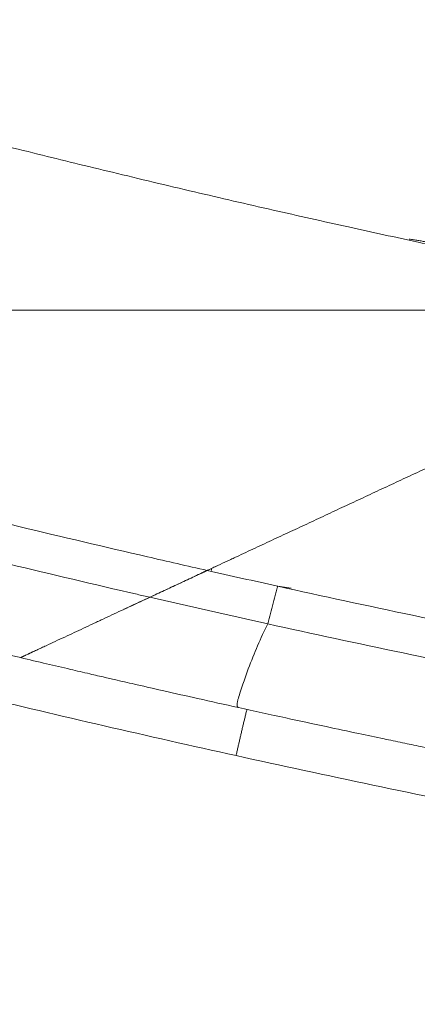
# Model space of a CAD drawing. Header units: millimetres. Extents: x 0 to 594, y 0 to 420.
# Tile 10 of 256: x 109 to 119, y 159 to 185. Entities that reach past the tile are written whole.
import ezdxf

# ---------------------------------------------------------------- set-up
doc = ezdxf.new("R2010")
doc.units = ezdxf.units.MM
doc.layers.add('1', color=7, linetype='Continuous', true_color=0xffffff)
doc.styles.add('Arial', font='txt')
doc.dimstyles.get("Standard").update_dxf_attribs({"dimtxt": 0.18, "dimasz": 0.18, "dimexe": 0.18, "dimexo": 0.0625, "dimgap": 0.09, "dimtad": 0, "dimtih": 1, "dimtoh": 1, "dimdec": 4, "dimzin": 0, "dimdsep": 46, "dimtxsty": 'Standard', "dimcen": 0.09, "dimadec": 0, "dimazin": 0, "dimtfac": 1, "dimtdec": 4, "dimtofl": 0, "dimtmove": 0, "dimatfit": 3, "dimfxl": 0, "dimtolj": 1, "dimtzin": 0, "dimarcsym": 0})

# ---------------------------------------------------------------- blocks, each defined once
blk = doc.blocks.new('_U0')
at = {"layer": '1', "color": 18, "lineweight": 18}
for p, q in [((94.85, 161.639), (94.85, 103.583)), ((318.503, 149.327), (318.503, 103.583)), ((94.85, 105.583), (168.68, 105.583)), ((318.503, 105.583), (244.674, 105.583))]:
    blk.add_line(p, q, dxfattribs=at)
at = {"layer": '1', "color": 18}
for points in [[(94.85, 105.583), (98.35, 106.521), (98.35, 104.646)], [(318.503, 105.583), (315.003, 104.646), (315.003, 106.521)]]:
    blk.add_solid(points, dxfattribs=at)
at = {"layer": '1', "color": 18, "linetype": 'Continuous', "lineweight": 13, "char_height": 3.5, "attachment_point": 7, "line_spacing_factor": 1.047437, "style": 'Arial'}
for s, insert in [('\\fArial|b0|i0;\\W1.0000;4.47', (170.366, 102.955)), ('\\fArial|b0|i0;\\W1.0000;DEFLATED TUBE LENGTH', (183.032, 102.955))]:
    blk.add_mtext(s, dxfattribs=dict(at, insert=insert))
blk = doc.blocks.new('_U10')
at = {"layer": '1', "color": 18, "lineweight": 18}
for p, q in [((202.097, 198.443), (40.244, 198.443)), ((42.244, 198.443), (42.244, 169.913)), ((42.244, 127.437), (42.244, 157.746)), ((257.513, 127.437), (40.244, 127.437))]:
    blk.add_line(p, q, dxfattribs=at)
at = {"layer": '1', "color": 18}
for points in [[(42.244, 198.443), (43.181, 194.943), (41.306, 194.943)], [(42.244, 127.437), (41.306, 130.937), (43.181, 130.937)]]:
    blk.add_solid(points, dxfattribs=at)
at = {"layer": '1', "color": 18, "linetype": 'Continuous', "lineweight": 13, "insert": (45.222, 159.404), "char_height": 3.5, "attachment_point": 7, "rotation": 90, "line_spacing_factor": 1.047437, "style": 'Arial'}
blk.add_mtext('\\fArial|b0|i0;\\W1.0000;1.42', dxfattribs=at)
blk = doc.blocks.new('_U11')
at = {"layer": '1', "color": 18, "lineweight": 18}
for p, q in [((101.5, 186.064), (50.768, 186.064)), ((52.768, 186.064), (52.768, 161.511)), ((52.768, 127.437), (52.768, 149.345)), ((257.513, 127.437), (50.768, 127.437))]:
    blk.add_line(p, q, dxfattribs=at)
at = {"layer": '1', "color": 18}
for points in [[(52.768, 186.064), (53.706, 182.564), (51.83, 182.564)], [(52.768, 127.437), (51.83, 130.937), (53.706, 130.937)]]:
    blk.add_solid(points, dxfattribs=at)
at = {"layer": '1', "color": 18, "linetype": 'Continuous', "lineweight": 13, "insert": (55.747, 151.003), "char_height": 3.5, "attachment_point": 7, "rotation": 90, "line_spacing_factor": 1.047437, "style": 'Arial'}
blk.add_mtext('\\fArial|b0|i0;\\W1.0000;1.17', dxfattribs=at)
blk = doc.blocks.new('_U13')
at = {"layer": '1', "color": 18, "lineweight": 18}
for p, q in [((128.425, 177.295), (61.388, 177.295)), ((63.388, 177.295), (63.388, 113.372)), ((257.513, 127.437), (61.388, 127.437))]:
    blk.add_line(p, q, dxfattribs=at)
at = {"layer": '1', "color": 18}
for points in [[(63.388, 177.295), (64.326, 173.795), (62.45, 173.795)], [(63.388, 127.437), (62.45, 130.937), (64.326, 130.937)]]:
    blk.add_solid(points, dxfattribs=at)
at = {"layer": '1', "color": 18, "linetype": 'Continuous', "lineweight": 13, "char_height": 3.5, "attachment_point": 7, "rotation": 90, "line_spacing_factor": 1.047437, "style": 'Arial'}
for s, insert in [('\\fArial|b0|i0;\\W1.0000;1.00', (66.367, 102.863)), ('\\fArial|b0|i0;\\W1.0000;BOW DEFLATED', (66.367, 61.499))]:
    blk.add_mtext(s, dxfattribs=dict(at, insert=insert))

msp = doc.modelspace()

# ---------------------------------------------------------------- linework, layer by layer
at = {"layer": '1', "color": 155, "linetype": 'Continuous', "lineweight": 18}
for p, q in [((113.995, 170.567), (114.004, 170.571)), ((114.004, 170.571), (113.995, 170.567))]:
    msp.add_line(p, q, dxfattribs=at)
at = {"layer": '1', "color": 155, "linetype": 'Continuous', "lineweight": 13}
msp.add_line((116.162, 170.109), (115.818, 170.16), dxfattribs=at)
at = {"layer": '1', "color": 155, "linetype": 'Continuous', "lineweight": 18}
for points, knots in [([(119.773, 178.98), (119.677, 179.001), (118.962, 179.154), (117.593, 179.452), (115.648, 179.888), (113.61, 180.359), (111.587, 180.842), (109.571, 181.334), (108.201, 181.676), (107.476, 181.861), (107.404, 181.879)], [0, 0, 0, 0, 0.021761, 0.162324, 0.313656, 0.475684, 0.649417, 0.81105, 0.981217, 1, 1, 1, 1]), ([(119.216, 179.128), (119.236, 179.125), (119.293, 179.118), (119.387, 179.104), (119.499, 179.086), (119.612, 179.065), (119.725, 179.042), (119.839, 179.017), (119.954, 178.989), (120.069, 178.96), (120.184, 178.928), (120.3, 178.894), (120.417, 178.858), (120.534, 178.819), (120.652, 178.779), (120.77, 178.736), (120.889, 178.692), (121.008, 178.645), (121.128, 178.596), (121.248, 178.546), (121.369, 178.493), (121.49, 178.438), (121.611, 178.381), (121.733, 178.322), (121.855, 178.261), (121.978, 178.198), (122.06, 178.154), (122.101, 178.133)], [0, 0, 0, 0, 0.021948, 0.0627, 0.103453, 0.144205, 0.184957, 0.225708, 0.26646, 0.307212, 0.347963, 0.388715, 0.429466, 0.470218, 0.510969, 0.551721, 0.592473, 0.633225, 0.673977, 0.71473, 0.755482, 0.796235, 0.836988, 0.877741, 0.918494, 0.959247, 1, 1, 1, 1]), ([(114.001, 170.569), (114.091, 170.611), (114.181, 170.653), (114.351, 170.733), (114.431, 170.77), (114.532, 170.817), (114.552, 170.826), (114.592, 170.845), (114.653, 170.873), (114.874, 170.977), (115.237, 171.146), (115.559, 171.296), (115.882, 171.447), (116.044, 171.522), (116.367, 171.673), (116.528, 171.748), (116.852, 171.899), (117.014, 171.974), (117.338, 172.126), (117.5, 172.201), (117.825, 172.352), (117.987, 172.428), (118.312, 172.58), (118.474, 172.655), (118.8, 172.807), (118.962, 172.883), (119.288, 173.035), (119.451, 173.111), (119.778, 173.263), (119.941, 173.339), (120.125, 173.425), (120.145, 173.434), (120.186, 173.453), (120.247, 173.482), (120.39, 173.549), (120.512, 173.605), (120.755, 173.719), (120.916, 173.794), (121.238, 173.944), (121.398, 174.019), (121.717, 174.167), (121.876, 174.241), (122.192, 174.389), (122.349, 174.462), (122.662, 174.608), (122.817, 174.681), (123.127, 174.825), (123.281, 174.897), (123.511, 175.004), (123.587, 175.039), (123.701, 175.093), (123.758, 175.119), (123.815, 175.146), (123.843, 175.159), (123.853, 175.163), (123.872, 175.172), (124.032, 175.247), (124.191, 175.321), (124.484, 175.458), (124.629, 175.525), (124.913, 175.658), (125.053, 175.723), (125.328, 175.851), (125.464, 175.915), (125.662, 176.007), (125.728, 176.038), (125.858, 176.098), (125.922, 176.128), (126.017, 176.173), (126.065, 176.195), (126.12, 176.22), (126.143, 176.231), (126.159, 176.239), (126.166, 176.242), (126.236, 176.275), (126.297, 176.303), (126.477, 176.387), (126.592, 176.441), (126.813, 176.544), (126.92, 176.593), (127.122, 176.688), (127.219, 176.733), (127.357, 176.797), (127.401, 176.818), (127.466, 176.848), (127.498, 176.863), (127.529, 176.878), (127.545, 176.885), (127.55, 176.887), (127.56, 176.892), (127.647, 176.932), (127.726, 176.969), (127.862, 177.033), (127.924, 177.062), (128.035, 177.113), (128.084, 177.136), (128.17, 177.176), (128.206, 177.194), (128.244, 177.211), (128.253, 177.215), (128.262, 177.219), (128.265, 177.221), (128.267, 177.222), (128.272, 177.224), (128.287, 177.231), (128.3, 177.237), (128.326, 177.25), (128.338, 177.255), (128.349, 177.26), (128.348, 177.26), (128.336, 177.254), (128.324, 177.248), (128.303, 177.239), (128.296, 177.235), (128.287, 177.231), (128.283, 177.229), (128.281, 177.228), (128.279, 177.227), (128.267, 177.222), (128.254, 177.216), (128.228, 177.203), (128.213, 177.197), (128.181, 177.182), (128.165, 177.174), (128.111, 177.149), (128.071, 177.13), (127.983, 177.089), (127.935, 177.067), (127.832, 177.019), (127.777, 176.993), (127.66, 176.939), (127.598, 176.91), (127.469, 176.849), (127.401, 176.818), (127.325, 176.783), (127.321, 176.781), (127.312, 176.777), (127.299, 176.77), (127.267, 176.756), (127.222, 176.734), (127.184, 176.717), (127.165, 176.708)], [0, 0, 0, 0, 0.012177, 0.012177, 0.022971, 0.022971, 0.02567, 0.02567, 0.028369, 0.033766, 0.055356, 0.076946, 0.076946, 0.098536, 0.098536, 0.120125, 0.120125, 0.141715, 0.141715, 0.163305, 0.163305, 0.184895, 0.184895, 0.206484, 0.206484, 0.228074, 0.228074, 0.249664, 0.249664, 0.271254, 0.271254, 0.273952, 0.273952, 0.276651, 0.282049, 0.292843, 0.292843, 0.314433, 0.314433, 0.336023, 0.336023, 0.357613, 0.357613, 0.379202, 0.379202, 0.400792, 0.400792, 0.422382, 0.422382, 0.433177, 0.433177, 0.438574, 0.441273, 0.441273, 0.442622, 0.442622, 0.443972, 0.465561, 0.465561, 0.487151, 0.487151, 0.508741, 0.508741, 0.530331, 0.530331, 0.541126, 0.541126, 0.55192, 0.55192, 0.557318, 0.560017, 0.561366, 0.561366, 0.562715, 0.562715, 0.57351, 0.57351, 0.5951, 0.5951, 0.61669, 0.61669, 0.638279, 0.638279, 0.649074, 0.649074, 0.654472, 0.657171, 0.657171, 0.65852, 0.65852, 0.659869, 0.681459, 0.681459, 0.703049, 0.703049, 0.724638, 0.724638, 0.746228, 0.746228, 0.751626, 0.752975, 0.752975, 0.754324, 0.754324, 0.757023, 0.767818, 0.767818, 0.789408, 0.789408, 0.810998, 0.810998, 0.832587, 0.832587, 0.837985, 0.840683, 0.842033, 0.842033, 0.843382, 0.843382, 0.854177, 0.854177, 0.864972, 0.864972, 0.875767, 0.875767, 0.897357, 0.897357, 0.918946, 0.918946, 0.940536, 0.940536, 0.962126, 0.962126, 0.983716, 0.983716, 0.985065, 0.985065, 0.986414, 0.989113, 0.99451, 1, 1, 1, 1]), ([(127.347, 176.793), (127.335, 176.787), (127.323, 176.782), (127.219, 176.733), (127.122, 176.688), (126.92, 176.593), (126.813, 176.544), (126.592, 176.441), (126.477, 176.387), (126.297, 176.303), (126.236, 176.275), (126.166, 176.242), (126.159, 176.239), (126.143, 176.231), (126.12, 176.22), (126.065, 176.195), (126.017, 176.173), (125.922, 176.128), (125.858, 176.098), (125.728, 176.038), (125.662, 176.007), (125.464, 175.915), (125.328, 175.851), (125.053, 175.723), (124.913, 175.658), (124.629, 175.525), (124.484, 175.458), (124.191, 175.321), (124.032, 175.247), (123.872, 175.172), (123.853, 175.163), (123.843, 175.159), (123.815, 175.146), (123.758, 175.119), (123.701, 175.093), (123.587, 175.039), (123.511, 175.004), (123.281, 174.897), (123.127, 174.825), (122.817, 174.681), (122.662, 174.608), (122.349, 174.462), (122.192, 174.389), (121.876, 174.241), (121.717, 174.167), (121.398, 174.019), (121.238, 173.944), (120.916, 173.794), (120.755, 173.719), (120.512, 173.605), (120.39, 173.549), (120.247, 173.482), (120.186, 173.453), (120.145, 173.434), (120.125, 173.425), (119.941, 173.339), (119.778, 173.263), (119.451, 173.111), (119.288, 173.035), (118.962, 172.883), (118.8, 172.807), (118.474, 172.655), (118.312, 172.58), (117.987, 172.428), (117.825, 172.352), (117.5, 172.201), (117.338, 172.126), (117.014, 171.974), (116.852, 171.899), (116.528, 171.748), (116.367, 171.673), (116.044, 171.522), (115.882, 171.447), (115.559, 171.296), (115.237, 171.146), (114.874, 170.977), (114.653, 170.873), (114.592, 170.845), (114.552, 170.826), (114.532, 170.817), (114.431, 170.77), (114.351, 170.733), (114.111, 170.621), (113.951, 170.546), (113.634, 170.398), (113.476, 170.324), (113.161, 170.178), (113.004, 170.105), (112.692, 169.959), (112.537, 169.887), (112.202, 169.731), (112.023, 169.647), (111.845, 169.564)], [0, 0, 0, 0, 0.003907, 0.003907, 0.033065, 0.033065, 0.062223, 0.062223, 0.091381, 0.091381, 0.10596, 0.10596, 0.107782, 0.107782, 0.109605, 0.113249, 0.120539, 0.120539, 0.135118, 0.135118, 0.149697, 0.149697, 0.178855, 0.178855, 0.208013, 0.208013, 0.237171, 0.237171, 0.266328, 0.268151, 0.268151, 0.269973, 0.269973, 0.273618, 0.280907, 0.280907, 0.295486, 0.295486, 0.324644, 0.324644, 0.353802, 0.353802, 0.38296, 0.38296, 0.412118, 0.412118, 0.441276, 0.441276, 0.470434, 0.470434, 0.485013, 0.492302, 0.495947, 0.495947, 0.499592, 0.499592, 0.52875, 0.52875, 0.557908, 0.557908, 0.587066, 0.587066, 0.616223, 0.616223, 0.645381, 0.645381, 0.674539, 0.674539, 0.703697, 0.703697, 0.732855, 0.732855, 0.762013, 0.762013, 0.791171, 0.820329, 0.827618, 0.831263, 0.831263, 0.834908, 0.834908, 0.849487, 0.849487, 0.878645, 0.878645, 0.907803, 0.907803, 0.936961, 0.936961, 0.966118, 0.966118, 1, 1, 1, 1]), ([(113.995, 170.567), (113.477, 170.684), (111.846, 171.056), (109.693, 171.564), (107.542, 172.088), (105.954, 172.483), (104.391, 172.878), (103.371, 173.142), (102.864, 173.274)], [0, 0, 0, 0, 0.133384, 0.422256, 0.566692, 0.711128, 0.855564, 1, 1, 1, 1]), ([(112.511, 169.875), (112.401, 169.9), (111.176, 170.182), (109.415, 170.598), (107.257, 171.123), (105.663, 171.519), (104.095, 171.916), (103.071, 172.18), (102.563, 172.313)], [0, 0, 0, 0, 0.031823, 0.354548, 0.515911, 0.677274, 0.838637, 1, 1, 1, 1]), ([(111.842, 169.563), (112.021, 169.646), (112.201, 169.73), (112.537, 169.887), (112.692, 169.959), (113.004, 170.105), (113.161, 170.178), (113.476, 170.324), (113.634, 170.398), (113.844, 170.496), (113.896, 170.521), (113.948, 170.545)], [0, 0, 0, 0, 0.259902, 0.259902, 0.482421, 0.482421, 0.70494, 0.70494, 0.927459, 0.927459, 1, 1, 1, 1]), ([(113.995, 170.567), (113.995, 170.567), (113.995, 170.567), (113.995, 170.567), (113.995, 170.567), (113.995, 170.567), (113.995, 170.566), (113.995, 170.566), (113.994, 170.566), (113.994, 170.566), (113.994, 170.566), (113.994, 170.566), (113.994, 170.566), (113.994, 170.566), (113.993, 170.566), (113.993, 170.566), (113.993, 170.566), (113.992, 170.565), (113.992, 170.565), (113.992, 170.565), (113.992, 170.565), (113.99, 170.564), (113.986, 170.562), (113.982, 170.56), (113.979, 170.559), (113.978, 170.559), (113.976, 170.558), (113.967, 170.554), (113.958, 170.549), (113.947, 170.544), (113.941, 170.541), (113.935, 170.539), (113.931, 170.537), (113.929, 170.536), (113.919, 170.531), (113.88, 170.513), (113.841, 170.495), (113.748, 170.451), (113.685, 170.422), (113.561, 170.364), (113.499, 170.335), (113.375, 170.277), (113.313, 170.249), (113.189, 170.191), (113.127, 170.162), (113.004, 170.104), (112.942, 170.076), (112.757, 169.989), (112.634, 169.932), (112.511, 169.875)], [0, 0, 0, 0, 0.000977, 0.001221, 0.001221, 0.001465, 0.001465, 0.001709, 0.001709, 0.001953, 0.001953, 0.002197, 0.002197, 0.002441, 0.002441, 0.00293, 0.00293, 0.003418, 0.003418, 0.003662, 0.003662, 0.003906, 0.007813, 0.011719, 0.011719, 0.013672, 0.013672, 0.015625, 0.03125, 0.03125, 0.039062, 0.042969, 0.042969, 0.046875, 0.046875, 0.0625, 0.125, 0.125, 0.25, 0.25, 0.375, 0.375, 0.5, 0.5, 0.625, 0.625, 0.75, 0.75, 1, 1, 1, 1]), ([(112.511, 169.875), (112.634, 169.932), (112.757, 169.989), (112.942, 170.076), (113.004, 170.104), (113.127, 170.162), (113.189, 170.191), (113.313, 170.249), (113.375, 170.277), (113.499, 170.335), (113.561, 170.364), (113.685, 170.422), (113.748, 170.451), (113.841, 170.495), (113.88, 170.513), (113.919, 170.531), (113.929, 170.536), (113.931, 170.537), (113.935, 170.539), (113.941, 170.541), (113.947, 170.544), (113.958, 170.549), (113.967, 170.554), (113.976, 170.558), (113.978, 170.559), (113.979, 170.559), (113.982, 170.56), (113.986, 170.562), (113.99, 170.564), (113.992, 170.565), (113.992, 170.565), (113.992, 170.565), (113.992, 170.565), (113.993, 170.566), (113.993, 170.566), (113.993, 170.566), (113.994, 170.566), (113.994, 170.566), (113.994, 170.566), (113.994, 170.566), (113.994, 170.566), (113.994, 170.566), (113.995, 170.566), (113.995, 170.566), (113.995, 170.567), (113.995, 170.567), (113.995, 170.567), (113.995, 170.567), (113.995, 170.567), (113.995, 170.567), (113.995, 170.567)], [0, 0, 0, 0, 0.250006, 0.250006, 0.375009, 0.375009, 0.500012, 0.500012, 0.625015, 0.625015, 0.750018, 0.750018, 0.875021, 0.875021, 0.937522, 0.953148, 0.953148, 0.957054, 0.957054, 0.96096, 0.968773, 0.968773, 0.984398, 0.986352, 0.986352, 0.988305, 0.988305, 0.992211, 0.996118, 0.996362, 0.996362, 0.996606, 0.996606, 0.997094, 0.997094, 0.997582, 0.997582, 0.997827, 0.997827, 0.998071, 0.998071, 0.998315, 0.998315, 0.998559, 0.998559, 0.998803, 0.998803, 0.999047, 0.999047, 1, 1, 1, 1]), ([(101.623, 170.193), (101.972, 170.102), (102.631, 169.931), (103.564, 169.692), (104.372, 169.488), (105.05, 169.318), (105.61, 169.179), (106.179, 169.038), (106.872, 168.867), (107.79, 168.644), (108.577, 168.455), (109.062, 168.34), (109.167, 168.315)], [0, 0, 0, 0, 0.14474, 0.271548, 0.380028, 0.470201, 0.542096, 0.602282, 0.69514, 0.814365, 0.959996, 1, 1, 1, 1]), ([(130.062, 167.325), (127.628, 167.758), (122.814, 168.666), (118.126, 169.651), (115.818, 170.16)], [0, 0, 0, 0, 0.49941, 1, 1, 1, 1]), ([(112.511, 169.875), (112.429, 169.837), (112.265, 169.76), (112.102, 169.684), (111.856, 169.569), (111.692, 169.493), (111.447, 169.378), (111.365, 169.34), (111.243, 169.283), (111.181, 169.255), (111.12, 169.226), (111.079, 169.207), (111.059, 169.197), (110.957, 169.15), (110.875, 169.112), (110.713, 169.036), (110.631, 168.998), (110.389, 168.885), (110.227, 168.81), (109.986, 168.697), (109.906, 168.66), (109.786, 168.604), (109.746, 168.585), (109.686, 168.558), (109.666, 168.548), (109.627, 168.53), (109.607, 168.52), (109.547, 168.492), (109.507, 168.474), (109.462, 168.453), (109.457, 168.451), (109.447, 168.446), (109.442, 168.444), (109.428, 168.437), (109.418, 168.432), (109.403, 168.425), (109.398, 168.423), (109.389, 168.419), (109.384, 168.416), (109.377, 168.413), (109.374, 168.412), (109.37, 168.41), (109.367, 168.409), (109.36, 168.405), (109.356, 168.403), (109.333, 168.393), (109.315, 168.384), (109.29, 168.373), (109.282, 168.369), (109.266, 168.362), (109.259, 168.358), (109.249, 168.354), (109.247, 168.353), (109.244, 168.351), (109.242, 168.35), (109.236, 168.348), (109.233, 168.346), (109.226, 168.343), (109.222, 168.341), (109.216, 168.338), (109.213, 168.337), (109.207, 168.334), (109.204, 168.332), (109.198, 168.33), (109.195, 168.328), (109.191, 168.327), (109.19, 168.326), (109.187, 168.325), (109.186, 168.324), (109.183, 168.323), (109.181, 168.322), (109.177, 168.32), (109.175, 168.319), (109.172, 168.318), (109.172, 168.317), (109.17, 168.317), (109.17, 168.317), (109.169, 168.316), (109.168, 168.316), (109.167, 168.315), (109.167, 168.315), (109.166, 168.315), (109.166, 168.315), (109.166, 168.315)], [0, 0, 0, 0, 0.07024, 0.140479, 0.140479, 0.280958, 0.280958, 0.351198, 0.351198, 0.386317, 0.403877, 0.403877, 0.421437, 0.421437, 0.491677, 0.491677, 0.561916, 0.561916, 0.702395, 0.702395, 0.772635, 0.772635, 0.807754, 0.807754, 0.825314, 0.825314, 0.842874, 0.842874, 0.877994, 0.877994, 0.882384, 0.882384, 0.886774, 0.886774, 0.895554, 0.895554, 0.899944, 0.899944, 0.904334, 0.904334, 0.906529, 0.906529, 0.908724, 0.908724, 0.913114, 0.913114, 0.930674, 0.930674, 0.939454, 0.939454, 0.948233, 0.948233, 0.950428, 0.950428, 0.952623, 0.952623, 0.957013, 0.957013, 0.961403, 0.961403, 0.965793, 0.965793, 0.970183, 0.970183, 0.974573, 0.974573, 0.976768, 0.976768, 0.978963, 0.978963, 0.983353, 0.983353, 0.987743, 0.987743, 0.989938, 0.989938, 0.992133, 0.992133, 0.994328, 0.994328, 0.996523, 0.996523, 1, 1, 1, 1]), ([(109.166, 168.315), (109.166, 168.315), (109.166, 168.315), (109.167, 168.315), (109.167, 168.315), (109.168, 168.316), (109.169, 168.316), (109.17, 168.317), (109.17, 168.317), (109.172, 168.317), (109.172, 168.318), (109.175, 168.319), (109.177, 168.32), (109.181, 168.322), (109.183, 168.323), (109.186, 168.324), (109.187, 168.325), (109.19, 168.326), (109.191, 168.327), (109.195, 168.328), (109.198, 168.33), (109.204, 168.332), (109.207, 168.334), (109.213, 168.337), (109.216, 168.338), (109.222, 168.341), (109.226, 168.343), (109.233, 168.346), (109.236, 168.348), (109.242, 168.35), (109.244, 168.351), (109.247, 168.353), (109.249, 168.354), (109.259, 168.358), (109.266, 168.362), (109.282, 168.369), (109.29, 168.373), (109.315, 168.384), (109.333, 168.393), (109.356, 168.403), (109.36, 168.405), (109.367, 168.409), (109.37, 168.41), (109.374, 168.412), (109.377, 168.413), (109.384, 168.416), (109.389, 168.419), (109.398, 168.423), (109.403, 168.425), (109.418, 168.432), (109.428, 168.437), (109.442, 168.444), (109.447, 168.446), (109.457, 168.451), (109.462, 168.453), (109.507, 168.474), (109.547, 168.492), (109.607, 168.52), (109.627, 168.53), (109.666, 168.548), (109.686, 168.558), (109.746, 168.585), (109.786, 168.604), (109.906, 168.66), (109.986, 168.697), (110.227, 168.81), (110.389, 168.885), (110.631, 168.998), (110.713, 169.036), (110.875, 169.112), (110.957, 169.15), (111.059, 169.197), (111.079, 169.207), (111.12, 169.226), (111.181, 169.255), (111.243, 169.283), (111.365, 169.34), (111.447, 169.378), (111.692, 169.493), (111.856, 169.569), (112.102, 169.684), (112.265, 169.76), (112.429, 169.837), (112.511, 169.875)], [0, 0, 0, 0, 0.00285, 0.00285, 0.005046, 0.005046, 0.007243, 0.007243, 0.009439, 0.009439, 0.011635, 0.011635, 0.016028, 0.016028, 0.020421, 0.020421, 0.022617, 0.022617, 0.024813, 0.024813, 0.029206, 0.029206, 0.033599, 0.033599, 0.037992, 0.037992, 0.042384, 0.042384, 0.046777, 0.046777, 0.048973, 0.048973, 0.05117, 0.05117, 0.059955, 0.059955, 0.068741, 0.068741, 0.086312, 0.086312, 0.090704, 0.090704, 0.092901, 0.092901, 0.095097, 0.095097, 0.09949, 0.09949, 0.103883, 0.103883, 0.112668, 0.112668, 0.117061, 0.117061, 0.121454, 0.121454, 0.156595, 0.156595, 0.174166, 0.174166, 0.191737, 0.191737, 0.226879, 0.226879, 0.297163, 0.297163, 0.43773, 0.43773, 0.508014, 0.508014, 0.578298, 0.578298, 0.595869, 0.595869, 0.61344, 0.648581, 0.648581, 0.718865, 0.718865, 0.859433, 0.859433, 0.929716, 1, 1, 1, 1]), ([(129.438, 166.418), (127.14, 166.829), (122.448, 167.717), (117.876, 168.678), (115.562, 169.188)], [0, 0, 0, 0, 0.4847, 1, 1, 1, 1]), ([(109.167, 168.315), (109.391, 168.262), (109.819, 168.16), (110.418, 168.02), (110.922, 167.903), (111.326, 167.809), (111.733, 167.715), (112.239, 167.6), (112.931, 167.442), (113.805, 167.246), (114.449, 167.102), (114.802, 167.025)], [0, 0, 0, 0, 0.121777, 0.231986, 0.322301, 0.392714, 0.448167, 0.539351, 0.661802, 0.81542, 1, 1, 1, 1]), ([(114.742, 165.783), (113.594, 166.036), (111.314, 166.55), (108.884, 167.124), (107.589, 167.437), (107.388, 167.486)], [0, 0, 0, 0, 0.457822, 0.915644, 1, 1, 1, 1]), ([(114.802, 167.025), (115.21, 166.935), (115.964, 166.77), (117.004, 166.546), (117.85, 166.366), (118.509, 166.228), (119.043, 166.116), (119.764, 165.967), (120.746, 165.766), (122.11, 165.492), (123.603, 165.198), (124.84, 164.961), (125.723, 164.794), (126.113, 164.721), (126.341, 164.678), (126.384, 164.671)], [0, 0, 0, 0, 0.108523, 0.199807, 0.273808, 0.3305, 0.372009, 0.41296, 0.517896, 0.626524, 0.764773, 0.900875, 0.942191, 0.989201, 1, 1, 1, 1]), ([(128.013, 163.119), (125.95, 163.492), (121.457, 164.347), (117.074, 165.268), (114.742, 165.783)], [0, 0, 0, 0, 0.456092, 1, 1, 1, 1])]:
    msp.add_open_spline(points, degree=3, knots=knots, dxfattribs=at)
for points in [[(115.818, 170.16), (115.207, 170.295), (114.599, 170.43), (113.995, 170.567)], [(114.005, 170.571), (114.015, 170.576), (114.025, 170.581), (114.035, 170.585)], [(114.035, 170.585), (114.025, 170.581), (114.015, 170.576), (114.005, 170.571)], [(114.105, 170.57), (114.106, 170.586), (114.106, 170.602), (114.107, 170.619)], [(115.562, 169.188), (114.535, 169.414), (113.518, 169.644), (112.511, 169.875)]]:
    msp.add_open_spline(points, degree=3, dxfattribs=at)
at = {"layer": '1', "color": 155, "linetype": 'Continuous', "lineweight": 13}
for points, knots in [([(115.818, 170.16), (115.818, 170.16), (115.818, 170.16), (115.817, 170.16), (115.816, 170.159), (115.815, 170.155), (115.814, 170.152), (115.81, 170.139), (115.807, 170.128), (115.792, 170.073), (115.78, 170.029), (115.744, 169.897), (115.72, 169.809), (115.65, 169.543), (115.605, 169.366), (115.562, 169.188)], [0, 0, 0, 0, 0.000636, 0.000636, 0.004888, 0.004888, 0.013393, 0.013393, 0.047414, 0.047414, 0.183498, 0.183498, 0.455665, 0.455665, 1, 1, 1, 1]), ([(115.562, 169.188), (115.378, 168.822), (115.211, 168.433), (114.982, 167.818), (114.91, 167.608), (114.824, 167.339), (114.807, 167.285), (114.786, 167.217), (114.782, 167.203), (114.775, 167.175), (114.773, 167.161), (114.768, 167.119), (114.768, 167.092), (114.777, 167.048), (114.785, 167.033), (114.798, 167.026), (114.8, 167.025), (114.802, 167.025)], [0, 0, 0, 0, 0.548578, 0.548578, 0.822868, 0.822868, 0.89144, 0.89144, 0.908583, 0.908583, 0.925726, 0.925726, 0.960012, 0.960012, 0.994298, 0.994298, 1, 1, 1, 1])]:
    msp.add_open_spline(points, degree=3, knots=knots, dxfattribs=at)
msp.add_rational_spline([(115.022, 166.977), (114.924, 166.58), (114.831, 166.182), (114.742, 165.783)], [0.99955028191, 0.999442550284, 0.999592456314, 1], degree=3, dxfattribs=at)

# ---------------------------------------------------------------- dimensions: what is measured, and where the dimension line sits
at = {"layer": '1', "color": 18, "linetype": 'Continuous', "lineweight": 13}
for base, p2, picture, middle in [((42.244, 198.443), (202.097, 198.443), '_U10', (42.244, 163.829)), ((52.768, 186.064), (102.264, 186.064), '_U11', (52.768, 155.428))]:
    dim = msp.add_linear_dim(base=base, p1=(257.513, 127.437), p2=p2, angle=90, dimstyle='Standard', override={"dimtxt": 3.5, "dimasz": 3.5, "dimexe": 2, "dimexo": 0, "dimgap": 1.5, "dimtih": 0, "dimtoh": 0, "dimdec": 2, "dimlfac": 0.02, "dimdsep": 46, "dimlunit": 2, "dimtxsty": 'Arial', "dimsah": 1, "dimse1": 0, "dimse2": 0, "dimsd1": 0, "dimsd2": 0, "dimclrd": 18, "dimclre": 18, "dimclrt": 18, "dimtol": 0, "dimtm": -0.1, "dimtfac": 1, "dimtdec": 2, "dimtofl": 1, "dimtmove": 0, "dimlwd": 18, "dimlwe": 18}, dxfattribs=at)
    dim.commit()
    dim.dimension.update_dxf_attribs({"geometry": picture, "text_midpoint": middle, "dimtype": 160})
dim = msp.add_linear_dim(base=(63.388, 177.295), p1=(257.513, 127.437), p2=(128.425, 177.295), angle=90, text='\\fArial|b0|i0;\\C18;{\\H1.00x;\\fArial|b0|i0;BOW DEFLATED\\fArial|b0|i0;}\\C18; <> ', dimstyle='Standard', override={"dimtxt": 3.5, "dimasz": 3.5, "dimexe": 2, "dimexo": 0, "dimgap": 1.5, "dimtih": 0, "dimtoh": 0, "dimdec": 2, "dimlfac": 0.02, "dimdsep": 46, "dimlunit": 2, "dimtxsty": 'Arial', "dimsah": 1, "dimse1": 0, "dimse2": 0, "dimsd1": 0, "dimsd2": 0, "dimclrd": 18, "dimclre": 18, "dimclrt": 18, "dimtol": 0, "dimtm": -0.1, "dimtfac": 1, "dimtdec": 2, "dimtofl": 1, "dimtmove": 0, "dimlwd": 18, "dimlwe": 18}, dxfattribs=at)
dim.commit()
dim.dimension.update_dxf_attribs({"geometry": '_U13', "text_midpoint": (63.388, 86.607), "dimtype": 160})
dim = msp.add_linear_dim(base=(318.503, 105.583), p1=(94.85, 161.639), p2=(318.503, 149.327), text=' <> \\fArial|b0|i0;\\C18;{\\H1.00x;\\fArial|b0|i0;DEFLATED TUBE LENGTH\\fArial|b0|i0;}\\C18;', dimstyle='Standard', override={"dimtxt": 3.5, "dimasz": 3.5, "dimexe": 2, "dimexo": 0, "dimgap": 1.5, "dimtih": 1, "dimtoh": 1, "dimdec": 2, "dimlfac": 0.02, "dimdsep": 46, "dimlunit": 2, "dimtxsty": 'Arial', "dimsah": 1, "dimse1": 0, "dimse2": 0, "dimsd1": 0, "dimsd2": 0, "dimclrd": 18, "dimclre": 18, "dimclrt": 18, "dimtol": 0, "dimtm": -0.1, "dimtfac": 1, "dimtdec": 2, "dimtofl": 1, "dimtmove": 0, "dimlwd": 18, "dimlwe": 18}, dxfattribs=at)
dim.commit()
dim.dimension.update_dxf_attribs({"geometry": '_U0', "text_midpoint": (206.677, 105.583), "dimtype": 160})

doc.saveas('drawing.dxf')
